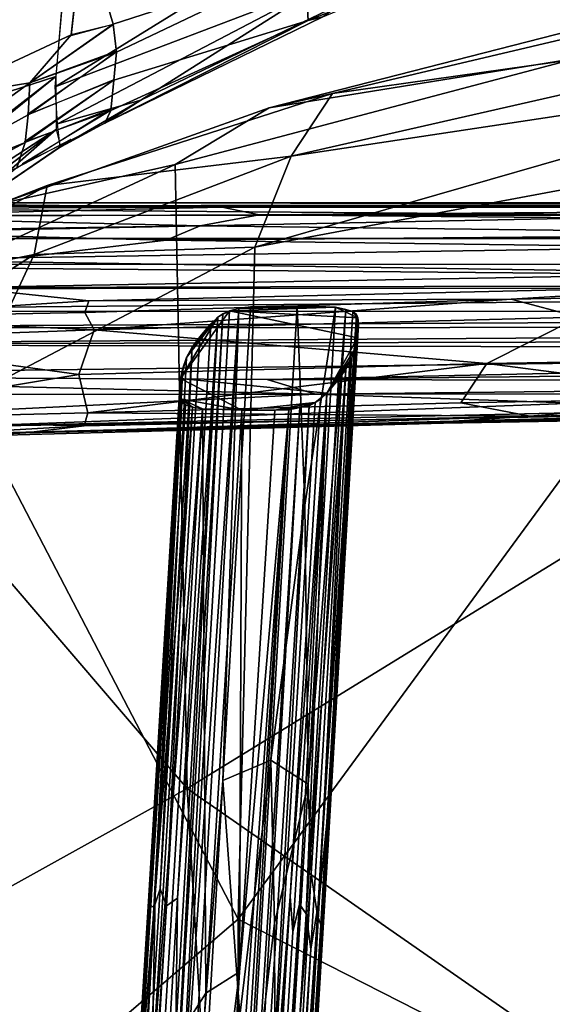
# Model space of a CAD drawing. Header units: millimetres. Extents: x -340 to 340, y -278 to 398.
# Tile 9 of 41: x -220 to -159, y 179 to 291. Entities that reach past the tile are written whole.
import ezdxf

# ---------------------------------------------------------------- set-up
doc = ezdxf.new("R2010")
doc.units = ezdxf.units.MM
doc.layers.add('Layer 01', color=7, linetype='Continuous', true_color=0x000000)

msp = doc.modelspace()

# ---------------------------------------------------------------- linework, layer by layer
at = {"layer": 'Layer 01'}
for points in [[(-213.957, 307.871, 633.283), (-238.328, 288.354, 631.829), (-227.343, 301.87, 634.853)], [(-214.352, 300.448, 631.253), (-238.328, 288.354, 631.829), (-213.957, 307.871, 633.283)], [(-209.205, 290.047, 675.858), (-187.433, 297.094, 669.583), (-190.657, 307.276, 689.898), (-212.571, 301.442, 697.364)], [(-187.433, 297.094, 669.583), (-187.029, 290.469, 654.167), (-165.171, 299.29, 654.216), (-163.687, 306.985, 669.17)], [(-215.794, 282.948, 632.042), (-180.499, 304.746, 631.311), (-185.444, 294.491, 633.214)], [(-214.743, 294.92, 631.331), (-180.499, 304.746, 631.311), (-215.794, 282.948, 632.042)], [(-229.394, 281.652, 679.179), (-213.989, 288.826, 678.067), (-212.587, 301.437, 697.359), (-231.665, 292.656, 697.307)], [(-212.571, 301.442, 697.364), (-213.982, 288.785, 678.073), (-209.205, 290.047, 675.858)], [(-251.794, 272.451, 631.094), (-214.352, 300.448, 631.253), (-215.715, 284.109, 631.834)], [(-238.328, 288.354, 631.829), (-214.352, 300.448, 631.253), (-251.794, 272.451, 631.094)], [(-187.029, 290.469, 654.167), (-185.382, 290.896, 648.835), (-165.171, 299.29, 654.216)], [(-187.433, 297.094, 669.583), (-209.205, 290.047, 675.858), (-208.83, 286.859, 669.966)], [(-187.029, 290.469, 654.167), (-187.433, 297.094, 669.583), (-208.83, 286.859, 669.966), (-209.128, 283.692, 663.262)], [(-185.444, 294.491, 633.214), (-215.53, 278.733, 633.264), (-215.794, 282.948, 632.042)], [(-215.53, 278.733, 633.264), (-185.444, 294.491, 633.214), (-206.051, 281.403, 636.941)], [(-185.444, 294.491, 633.214), (-182.691, 292.658, 637.29), (-206.051, 281.403, 636.941)], [(-210.165, 278.816, 650.302), (-206.051, 281.403, 636.941), (-182.691, 292.658, 637.29), (-185.382, 290.896, 648.835)], [(-184.287, 282.178, 424.219), (-143.604, 291.775, 419.832), (-150.716, 290.952, 396.307), (-191.461, 280.556, 400.776)], [(-191.461, 280.556, 400.776), (-150.716, 290.952, 396.307), (-156.445, 286.177, 393.916)], [(-114.35, 292.027, 426.776), (-184.287, 282.178, 424.219), (-188.981, 275.04, 433.427)], [(-121.939, 285.174, 431.155), (-114.35, 292.027, 426.776), (-188.981, 275.04, 433.427)], [(-114.35, 292.027, 426.776), (-143.604, 291.775, 419.832), (-184.287, 282.178, 424.219)], [(-208.83, 286.859, 669.966), (-209.205, 290.047, 675.858), (-218.691, 283.387, 673.054)], [(-213.989, 288.826, 678.067), (-218.682, 283.374, 673.104), (-209.203, 290.026, 675.787)], [(-187.029, 290.469, 654.167), (-210.165, 278.816, 650.302), (-185.382, 290.896, 648.835)], [(-187.029, 290.469, 654.167), (-209.482, 280.263, 655.814), (-210.165, 278.816, 650.302)], [(-209.128, 283.692, 663.262), (-209.482, 280.263, 655.814), (-187.029, 290.469, 654.167)], [(-229.394, 281.652, 679.179), (-218.682, 283.374, 673.104), (-213.989, 288.826, 678.067)], [(-208.83, 286.859, 669.966), (-218.956, 279.788, 666.412), (-209.128, 283.692, 663.262)], [(-218.877, 279.758, 666.46), (-208.85, 286.974, 670.01), (-218.682, 283.374, 673.104)], [(-156.445, 286.177, 393.916), (-132.878, 244.954, 397.125), (-200.796, 203.187, 407.126), (-202.157, 274.125, 399.32)], [(-191.461, 280.556, 400.776), (-156.445, 286.177, 393.916), (-202.157, 274.125, 399.32)], [(-121.939, 285.174, 431.155), (-188.981, 275.04, 433.427), (-193.092, 264.701, 439.84)], [(-121.939, 285.174, 431.155), (-193.092, 264.701, 439.84), (-130.382, 276.435, 433.813)], [(-254.09, 253.097, 631.94), (-270.203, 241.901, 631.527), (-215.715, 284.109, 631.834)], [(-270.203, 241.901, 631.527), (-251.794, 272.451, 631.094), (-215.715, 284.109, 631.834)], [(-254.09, 253.097, 631.94), (-215.715, 284.109, 631.834), (-215.7, 278.1, 633.45)], [(-218.682, 283.374, 673.104), (-239.452, 268.433, 666.916), (-218.877, 279.758, 666.46)], [(-229.394, 281.652, 679.179), (-239.452, 268.433, 666.916), (-218.682, 283.374, 673.104)], [(-209.482, 280.263, 655.814), (-209.128, 283.692, 663.262), (-219.308, 276.668, 659.712)], [(-219.208, 276.597, 659.791), (-209.042, 283.765, 663.276), (-218.877, 279.758, 666.46)], [(-216.7, 271.741, 426.732), (-184.287, 282.178, 424.219), (-191.461, 280.556, 400.776), (-222.061, 269.625, 405.193)], [(-188.981, 275.04, 433.427), (-184.287, 282.178, 424.219), (-216.7, 271.741, 426.732)], [(-215.53, 278.733, 633.264), (-206.051, 281.403, 636.941), (-215.235, 276.079, 637.092)], [(-210.165, 278.816, 650.302), (-214.633, 276.37, 648.657), (-215.235, 276.079, 637.092), (-206.051, 281.403, 636.941)], [(-218.877, 279.758, 666.46), (-239.452, 268.433, 666.916), (-219.208, 276.597, 659.791)], [(-222.061, 269.625, 405.193), (-191.461, 280.556, 400.776), (-202.157, 274.125, 399.32)], [(-220.161, 273.718, 654.012), (-209.573, 280.354, 656.004), (-219.208, 276.597, 659.791)], [(-219.518, 274.193, 653.753), (-210.165, 278.816, 650.302), (-209.482, 280.263, 655.814)], [(-239.525, 259.892, 633.701), (-254.09, 253.097, 631.94), (-215.7, 278.1, 633.45)], [(-215.7, 278.1, 633.45), (-227.404, 267.813, 637.745), (-239.525, 259.892, 633.701)], [(-227.404, 267.813, 637.745), (-215.7, 278.1, 633.45), (-215.187, 276.107, 637.274)], [(-239.452, 268.433, 666.916), (-236.338, 267.411, 661.986), (-219.208, 276.597, 659.791)], [(-219.208, 276.597, 659.791), (-236.338, 267.411, 661.986), (-220.161, 273.718, 654.012)], [(-220.161, 273.718, 654.012), (-227.404, 267.813, 637.745), (-214.008, 276.941, 650.441)], [(-227.404, 267.813, 637.745), (-215.187, 276.107, 637.274), (-214.008, 276.941, 650.441)], [(-130.382, 276.435, 433.813), (-193.092, 264.701, 439.84), (-195.009, 188.344, 449.003)], [(-141.871, 161.29, 448.775), (-130.382, 276.435, 433.813), (-195.009, 188.344, 449.003)], [(-188.981, 275.04, 433.427), (-216.7, 271.741, 426.732), (-218.191, 263.893, 437.492)], [(-193.092, 264.701, 439.84), (-188.981, 275.04, 433.427), (-218.191, 263.893, 437.492)], [(-202.157, 274.125, 399.32), (-200.796, 203.187, 407.126), (-244.739, 254.417, 406.203)], [(-222.061, 269.625, 405.193), (-202.157, 274.125, 399.32), (-244.739, 254.417, 406.203)], [(-218.191, 263.893, 437.492), (-216.7, 271.741, 426.732), (-238.296, 259.838, 430.558)], [(-238.296, 259.838, 430.558), (-216.7, 271.741, 426.732), (-222.061, 269.625, 405.193)], [(41.378, 269.487, 357.259), (-270.335, 269.345, 357.498), (14.095, 269.784, 358.552)], [(-270.335, 269.345, 357.498), (-245.039, 269.734, 360.61), (14.095, 269.784, 358.552)], [(-245.039, 269.734, 360.61), (-77.208, 269.65, 360.813), (14.095, 269.784, 358.552)], [(-196.818, 269.246, 366.858), (-77.208, 269.65, 360.813), (-245.039, 269.734, 360.61)], [(-196.818, 269.246, 366.858), (-245.039, 269.734, 360.61), (-240.823, 269.115, 367.543)], [(-270.347, 268.345, 355.867), (-270.335, 269.345, 357.498), (-141.124, 268.312, 355.892)], [(-141.124, 268.312, 355.892), (-270.335, 269.345, 357.498), (41.378, 269.487, 357.259)], [(-192.609, 268.372, 372.76), (-196.818, 269.246, 366.858), (-243.049, 268.215, 372.861)], [(-196.818, 269.246, 366.858), (-240.823, 269.115, 367.543), (-243.049, 268.215, 372.861)], [(-91.055, 269.18, 365.41), (-77.208, 269.65, 360.813), (-196.818, 269.246, 366.858)], [(-192.609, 268.372, 372.76), (-91.055, 269.18, 365.41), (-196.818, 269.246, 366.858)], [(-66.357, 268.485, 369.604), (-91.055, 269.18, 365.41), (-192.609, 268.372, 372.76)], [(-270.347, 268.345, 355.867), (-141.124, 268.312, 355.892), (-270.345, 265.712, 354.451)], [(-270.345, 265.712, 354.451), (-141.124, 268.312, 355.892), (-78.428, 265.686, 354.481)], [(-243.049, 268.215, 372.861), (-199.313, 267.124, 378.389), (-192.609, 268.372, 372.76)], [(-242.619, 266.479, 380.522), (-199.313, 267.124, 378.389), (-243.049, 268.215, 372.861)], [(-199.313, 267.124, 378.389), (-122.144, 266.175, 379.344), (-93.256, 267.475, 374.439), (-192.609, 268.372, 372.76)], [(-93.256, 267.475, 374.439), (-66.357, 268.485, 369.604), (-192.609, 268.372, 372.76)], [(-243.238, 264.438, 387.871), (-223.545, 263.086, 391.552), (-203.202, 265.521, 384.196), (-242.619, 266.479, 380.522)], [(-199.313, 267.124, 378.389), (-242.619, 266.479, 380.522), (-203.202, 265.521, 384.196)], [(-203.202, 265.521, 384.196), (-122.144, 266.175, 379.344), (-199.313, 267.124, 378.389)], [(-270.345, 265.712, 354.451), (-78.428, 265.686, 354.481), (-270.342, 262.735, 353.846)], [(-78.428, 265.686, 354.481), (270.34, 262.787, 353.87), (-270.342, 262.735, 353.846)], [(-223.545, 263.086, 391.552), (-136.469, 261.775, 390.313), (-129.727, 264.534, 383.865), (-203.202, 265.521, 384.196)], [(-203.202, 265.521, 384.196), (-129.727, 264.534, 383.865), (-122.144, 266.175, 379.344)], [(-195.009, 188.344, 449.003), (-193.092, 264.701, 439.84), (-225.843, 247.527, 445.274)], [(-218.191, 263.893, 437.492), (-225.843, 247.527, 445.274), (-193.092, 264.701, 439.84)], [(-233.768, 253.925, 439.835), (-218.191, 263.893, 437.492), (-238.296, 259.838, 430.558)], [(-218.191, 263.893, 437.492), (-233.768, 253.925, 439.835), (-225.843, 247.527, 445.274)], [(-136.469, 261.775, 390.313), (-223.545, 263.086, 391.552), (-226.32, 260.15, 398.354)], [(270.34, 262.787, 353.87), (19.509, 260.177, 353.816), (-270.342, 262.735, 353.846)], [(19.509, 260.177, 353.816), (-270.34, 259.985, 353.773), (-270.342, 262.735, 353.846)], [(-226.32, 260.15, 398.354), (-138.923, 260.325, 392.975), (-136.469, 261.775, 390.313)], [(19.509, 260.177, 353.816), (83.213, 257.392, 354.64), (-270.34, 257.448, 354.619)], [(-270.34, 257.448, 354.619), (-270.34, 259.985, 353.773), (19.509, 260.177, 353.816)], [(-211.991, 258.6, 400.129), (-226.32, 260.15, 398.354), (-241.937, 256.734, 405.548)], [(-226.32, 260.15, 398.354), (-211.991, 258.6, 400.129), (-138.923, 260.325, 392.975)], [(-211.991, 258.6, 400.129), (-163.943, 258.809, 396.366), (-138.923, 260.325, 392.975)], [(-121.233, 259.514, 393.176), (-138.923, 260.325, 392.975), (-163.943, 258.809, 396.366)], [(-211.991, 258.6, 400.129), (-241.937, 256.734, 405.548), (-212.429, 257.309, 401.457)], [(-163.943, 258.809, 396.366), (-212.429, 257.309, 401.457), (-211.371, 255.307, 401.938)], [(-163.943, 258.809, 396.366), (-211.991, 258.6, 400.129), (-212.429, 257.309, 401.457)], [(-156.266, 256.757, 396.288), (-163.943, 258.809, 396.366), (-211.371, 255.307, 401.938)], [(-121.233, 259.514, 393.176), (-163.943, 258.809, 396.366), (-156.266, 256.757, 396.288)], [(-270.34, 257.448, 354.619), (83.213, 257.392, 354.64), (-270.341, 255.548, 356.181)], [(-270.341, 255.548, 356.181), (83.213, 257.392, 354.64), (27.782, 255.674, 355.85)], [(-194.938, 257.734, 355.115), (-201.697, 140.593, 364.75), (-202.406, 148.311, 365.187)], [(-195.982, 257.481, 356.105), (-194.938, 257.734, 355.115), (-202.406, 148.311, 365.187)], [(-202.406, 148.311, 365.187), (-196.745, 257.135, 357.364), (-195.982, 257.481, 356.105)], [(-194.938, 257.734, 355.115), (-196.73, 204.11, 358.779), (-201.697, 140.593, 364.75)], [(-195.982, 257.481, 356.105), (-201.543, 249.794, 384.899), (-184.915, 248.133, 390.718), (-181.432, 254.405, 367.304)], [(-201.543, 249.794, 384.899), (-195.982, 257.481, 356.105), (-197.31, 256.762, 358.829)], [(-197.31, 256.762, 358.829), (-195.982, 257.481, 356.105), (-196.745, 257.135, 357.364)], [(-188.278, 258.032, 353.9), (-191.291, 206.405, 358.121), (-196.73, 204.11, 358.779), (-193.608, 257.933, 354.357)], [(-194.938, 257.734, 355.115), (-193.608, 257.933, 354.357), (-196.73, 204.11, 358.779)], [(-195.982, 257.481, 356.105), (-183.913, 257.882, 354.428), (-194.938, 257.734, 355.115)], [(-183.913, 257.882, 354.428), (-195.982, 257.481, 356.105), (-181.38, 256.687, 358.812)], [(-181.432, 254.405, 367.304), (-181.38, 256.687, 358.812), (-195.982, 257.481, 356.105)], [(-194.938, 257.734, 355.115), (-183.913, 257.882, 354.428), (-193.608, 257.933, 354.357)], [(-183.913, 257.882, 354.428), (-188.278, 258.032, 353.9), (-193.608, 257.933, 354.357)], [(-191.291, 206.405, 358.121), (-188.278, 258.032, 353.9), (-187.404, 235.384, 356.006)], [(-183.913, 257.882, 354.428), (-187.404, 235.384, 356.006), (-188.278, 258.032, 353.9)], [(-187.404, 235.384, 356.006), (-183.913, 257.882, 354.428), (-187.056, 203.69, 358.85)], [(-183.913, 257.882, 354.428), (-182.752, 257.617, 355.208), (-187.056, 203.69, 358.85)], [(-182.752, 257.617, 355.208), (-186.708, 193.502, 360.277), (-187.056, 203.69, 358.85)], [(-185.983, 188.762, 361.788), (-186.708, 193.502, 360.277), (-182.752, 257.617, 355.208), (-181.968, 257.395, 356.181)], [(-181.968, 257.395, 356.181), (-181.549, 257.045, 357.369), (-185.983, 188.762, 361.788)], [(-183.913, 257.882, 354.428), (-181.968, 257.395, 356.181), (-182.752, 257.617, 355.208)], [(-183.913, 257.882, 354.428), (-181.38, 256.687, 358.812), (-181.968, 257.395, 356.181)], [(-181.38, 256.687, 358.812), (-181.549, 257.045, 357.369), (-181.968, 257.395, 356.181)], [(-211.371, 255.307, 401.938), (-241.937, 256.734, 405.548), (-242.018, 254.239, 406.33)], [(-212.429, 257.309, 401.457), (-241.937, 256.734, 405.548), (-211.371, 255.307, 401.938)], [(-156.266, 256.757, 396.288), (-211.371, 255.307, 401.938), (-166.735, 251.485, 397.622)], [(-196.745, 257.135, 357.364), (-202.547, 158.97, 365.597), (-197.31, 256.762, 358.829)], [(-196.745, 257.135, 357.364), (-202.406, 148.311, 365.187), (-202.547, 158.97, 365.597)], [(-197.31, 256.762, 358.829), (-202.547, 158.97, 365.597), (-202.101, 175.778, 365.658)], [(-202.101, 175.778, 365.658), (-201.897, 190.75, 366.851), (-197.31, 256.762, 358.829)], [(-198.114, 256.014, 361.621), (-197.31, 256.762, 358.829), (-201.897, 190.75, 366.851)], [(-201.543, 249.794, 384.899), (-197.31, 256.762, 358.829), (-200.855, 252.173, 376.012)], [(-200.211, 253.354, 371.596), (-200.855, 252.173, 376.012), (-197.31, 256.762, 358.829)], [(-199.37, 254.521, 367.223), (-200.211, 253.354, 371.596), (-197.31, 256.762, 358.829)], [(-198.114, 256.014, 361.621), (-199.37, 254.521, 367.223), (-197.31, 256.762, 358.829)], [(-181.549, 257.045, 357.369), (-185.601, 187.692, 363.122), (-185.983, 188.762, 361.788)], [(-185.601, 187.692, 363.122), (-181.549, 257.045, 357.369), (-181.38, 256.687, 358.812)], [(-185.601, 187.692, 363.122), (-181.38, 256.687, 358.812), (-185.423, 187.677, 364.516)], [(-185.423, 187.677, 364.516), (-181.38, 256.687, 358.812), (-184.835, 195.531, 366.435)], [(-181.38, 256.687, 358.812), (-181.301, 255.957, 361.508), (-184.835, 195.531, 366.435)], [(-181.38, 256.687, 358.812), (-181.432, 254.405, 367.304), (-181.301, 255.957, 361.508)], [(-132.428, 252.059, 394.957), (-156.266, 256.757, 396.288), (-166.735, 251.485, 397.622)], [(41.488, 254.397, 357.646), (-270.344, 253.648, 359.078), (27.782, 255.674, 355.85)], [(-270.341, 255.548, 356.181), (27.782, 255.674, 355.85), (-270.344, 253.648, 359.078)], [(-242.018, 254.239, 406.33), (-213.11, 250.242, 402.528), (-211.371, 255.307, 401.938)], [(-213.11, 250.242, 402.528), (-166.735, 251.485, 397.622), (-211.371, 255.307, 401.938)], [(-198.114, 256.014, 361.621), (-201.897, 190.75, 366.851), (-203.161, 189.88, 372.509), (-199.37, 254.521, 367.223)], [(-181.301, 255.957, 361.508), (-181.432, 254.405, 367.304), (-184.835, 195.531, 366.435)], [(41.488, 254.397, 357.646), (-30.157, 253.12, 360.203), (-270.344, 253.648, 359.078)], [(-265.612, 167.237, 416.61), (-244.739, 254.417, 406.203), (-200.796, 203.187, 407.126)], [(-244.292, 245.097, 406.991), (-213.11, 250.242, 402.528), (-242.018, 254.239, 406.33)], [(-199.37, 254.521, 367.223), (-203.161, 189.88, 372.509), (-200.211, 253.354, 371.596)], [(-185.205, 190.429, 372.526), (-184.835, 195.531, 366.435), (-181.432, 254.405, 367.304)], [(-181.432, 254.405, 367.304), (-184.74, 201.234, 375.847), (-185.205, 190.429, 372.526)], [(-181.432, 254.405, 367.304), (-184.915, 248.133, 390.718), (-181.668, 253.243, 371.624)], [(-184.74, 201.234, 375.847), (-181.432, 254.405, 367.304), (-181.668, 253.243, 371.624)], [(-30.157, 253.12, 360.203), (-270.341, 250.106, 366.027), (-270.344, 253.648, 359.078)], [(-191.688, 249.666, 367.243), (-270.341, 250.106, 366.027), (-30.157, 253.12, 360.203)], [(-203.161, 189.88, 372.509), (-203.86, 191.796, 376.775), (-200.211, 253.354, 371.596)], [(-200.211, 253.354, 371.596), (-203.86, 191.796, 376.775), (-200.855, 252.173, 376.012)], [(-191.688, 249.666, 367.243), (-30.157, 253.12, 360.203), (-57.452, 251.167, 364.446)], [(-182.114, 252.046, 376.086), (-181.668, 253.243, 371.624), (-184.915, 248.133, 390.718)], [(-181.668, 253.243, 371.624), (-182.114, 252.046, 376.086), (-184.74, 201.234, 375.847)], [(-200.855, 252.173, 376.012), (-203.86, 191.796, 376.775), (-204.582, 189.655, 381.298), (-201.304, 250.974, 380.487)], [(-200.855, 252.173, 376.012), (-201.304, 250.974, 380.487), (-201.543, 249.794, 384.899)], [(-182.114, 252.046, 376.086), (-182.773, 250.839, 380.593), (-185.761, 190.908, 381.23), (-184.74, 201.234, 375.847)], [(-182.773, 250.839, 380.593), (-182.114, 252.046, 376.086), (-184.915, 248.133, 390.718)], [(-136.829, 247.613, 395.202), (-132.428, 252.059, 394.957), (-166.735, 251.485, 397.622)], [(-166.735, 251.485, 397.622), (-213.11, 250.242, 402.528), (-212.087, 245.901, 402.39)], [(-166.735, 251.485, 397.622), (-212.087, 245.901, 402.39), (-169.677, 247.009, 397.957)], [(-204.957, 189.963, 385.646), (-201.304, 250.974, 380.487), (-204.582, 189.655, 381.298)], [(-201.543, 249.794, 384.899), (-201.304, 250.974, 380.487), (-204.957, 189.963, 385.646)], [(-191.688, 249.666, 367.243), (-57.452, 251.167, 364.446), (-60.74, 249.418, 368.893)], [(-186.74, 184.954, 386.22), (-182.773, 250.839, 380.593), (-187.268, 188.94, 390.086)], [(-187.268, 188.94, 390.086), (-182.773, 250.839, 380.593), (-183.609, 249.682, 384.917)], [(-186.74, 184.954, 386.22), (-185.761, 190.908, 381.23), (-182.773, 250.839, 380.593)], [(-183.609, 249.682, 384.917), (-182.773, 250.839, 380.593), (-184.915, 248.133, 390.718)], [(-136.829, 247.613, 395.202), (-166.735, 251.485, 397.622), (-169.677, 247.009, 397.957)], [(-186.189, 248.016, 371.558), (-270.341, 250.106, 366.027), (-191.688, 249.666, 367.243)], [(-231.32, 247.955, 371.565), (-270.341, 250.106, 366.027), (-186.189, 248.016, 371.558)], [(-213.11, 250.242, 402.528), (-244.292, 245.097, 406.991), (-212.087, 245.901, 402.39)], [(-201.543, 249.794, 384.899), (-205.106, 190.672, 389.998), (-205.137, 191.002, 393.885), (-201.669, 248.164, 390.953)], [(-201.543, 249.794, 384.899), (-204.957, 189.963, 385.646), (-205.106, 190.672, 389.998)], [(-201.565, 247.486, 393.492), (-201.543, 249.794, 384.899), (-201.669, 248.164, 390.953)], [(-201.565, 247.486, 393.492), (-194.582, 246.174, 398.249), (-201.543, 249.794, 384.899)], [(-186.226, 247.067, 394.725), (-184.915, 248.133, 390.718), (-201.543, 249.794, 384.899), (-194.582, 246.174, 398.249)], [(-186.189, 248.016, 371.558), (-191.688, 249.666, 367.243), (-60.74, 249.418, 368.893)], [(-187.268, 188.94, 390.086), (-183.609, 249.682, 384.917), (-184.915, 248.133, 390.718)], [(-186.189, 248.016, 371.558), (-60.74, 249.418, 368.893), (-66.822, 248.081, 373.285)], [(-225.843, 247.527, 445.274), (-244.453, 146.053, 457.561), (-195.009, 188.344, 449.003)], [(-156.725, 246.977, 375.507), (-226.697, 244.318, 385.372), (-232.233, 245.756, 378.831), (-186.189, 248.016, 371.558)], [(-232.233, 245.756, 378.831), (-231.32, 247.955, 371.565), (-186.189, 248.016, 371.558)], [(-206.174, 169.643, 401.526), (-201.565, 247.486, 393.492), (-207.091, 157.879, 401.16)], [(-205.052, 192.16, 396.261), (-207.091, 157.879, 401.16), (-201.565, 247.486, 393.492)], [(-201.41, 247.098, 394.846), (-201.565, 247.486, 393.492), (-206.174, 169.643, 401.526)], [(-201.669, 248.164, 390.953), (-205.137, 191.002, 393.885), (-205.052, 192.16, 396.261)], [(-201.669, 248.164, 390.953), (-205.052, 192.16, 396.261), (-201.565, 247.486, 393.492)], [(-194.582, 246.174, 398.249), (-201.565, 247.486, 393.492), (-199.072, 246.333, 397.71)], [(-199.072, 246.333, 397.71), (-201.565, 247.486, 393.492), (-200.208, 246.544, 396.95)], [(-201.565, 247.486, 393.492), (-200.994, 246.804, 395.989), (-200.208, 246.544, 396.95)], [(-201.565, 247.486, 393.492), (-201.41, 247.098, 394.846), (-200.994, 246.804, 395.989)], [(-191.985, 152.737, 402.818), (-189.074, 190.936, 398.049), (-185.631, 247.452, 393.168), (-186.226, 247.067, 394.725)], [(-189.074, 190.936, 398.049), (-184.915, 248.133, 390.718), (-185.631, 247.452, 393.168)], [(-188.789, 186.913, 396.559), (-184.915, 248.133, 390.718), (-189.074, 190.936, 398.049)], [(-188.028, 190.052, 393.847), (-184.915, 248.133, 390.718), (-188.789, 186.913, 396.559)], [(-184.915, 248.133, 390.718), (-188.028, 190.052, 393.847), (-187.268, 188.94, 390.086)], [(-185.631, 247.452, 393.168), (-184.915, 248.133, 390.718), (-186.226, 247.067, 394.725)], [(-66.822, 248.081, 373.285), (-156.725, 246.977, 375.507), (-186.189, 248.016, 371.558)], [(-161.834, 245.504, 396.708), (-136.829, 247.613, 395.202), (-169.677, 247.009, 397.957)], [(-136.829, 247.613, 395.202), (-161.834, 245.504, 396.708), (-121.441, 246.136, 393.844)], [(-132.059, 246.466, 378.882), (-226.697, 244.318, 385.372), (-156.725, 246.977, 375.507)], [(-132.059, 246.466, 378.882), (-136.7, 245.811, 383.806), (-226.697, 244.318, 385.372)], [(-161.834, 245.504, 396.708), (-169.677, 247.009, 397.957), (-212.087, 245.901, 402.39)], [(-201.41, 247.098, 394.846), (-206.174, 169.643, 401.526), (-204.42, 191.152, 400.783)], [(-200.208, 246.544, 396.95), (-204.42, 191.152, 400.783), (-204.799, 170.297, 403.65)], [(-200.208, 246.544, 396.95), (-204.799, 170.297, 403.65), (-199.072, 246.333, 397.71)], [(-204.799, 170.297, 403.65), (-203.616, 172.202, 404.162), (-199.072, 246.333, 397.71)], [(-200.994, 246.804, 395.989), (-201.41, 247.098, 394.846), (-204.42, 191.152, 400.783)], [(-204.42, 191.152, 400.783), (-200.208, 246.544, 396.95), (-200.994, 246.804, 395.989)], [(-189.251, 246.244, 397.672), (-202.557, 58.814, 414.632), (-204.301, 7.22, 418.686)], [(-202.662, 13.166, 417.445), (-189.251, 246.244, 397.672), (-204.301, 7.22, 418.686)], [(-203.616, 172.202, 404.162), (-198.666, 179.944, 403.994), (-199.072, 246.333, 397.71)], [(-202.662, 13.166, 417.445), (-200.463, 30.957, 414.868), (-187.989, 246.481, 396.943)], [(-202.662, 13.166, 417.445), (-187.989, 246.481, 396.943), (-189.251, 246.244, 397.672)], [(-194.833, 182.362, 403.724), (-202.557, 58.814, 414.632), (-189.251, 246.244, 397.672)], [(-200.463, 30.957, 414.868), (-191.985, 152.737, 402.818), (-186.93, 246.703, 395.932)], [(-200.463, 30.957, 414.868), (-186.93, 246.703, 395.932), (-187.989, 246.481, 396.943)], [(-198.666, 179.944, 403.994), (-194.582, 246.174, 398.249), (-199.072, 246.333, 397.71)], [(-194.833, 182.362, 403.724), (-194.582, 246.174, 398.249), (-198.666, 179.944, 403.994)], [(-194.833, 182.362, 403.724), (-189.251, 246.244, 397.672), (-190.811, 246.175, 398.181)], [(-194.833, 182.362, 403.724), (-190.811, 246.175, 398.181), (-194.582, 246.174, 398.249)], [(-186.226, 247.067, 394.725), (-194.582, 246.174, 398.249), (-190.811, 246.175, 398.181)], [(-186.226, 247.067, 394.725), (-186.93, 246.703, 395.932), (-191.985, 152.737, 402.818)], [(-186.226, 247.067, 394.725), (-190.811, 246.175, 398.181), (-187.989, 246.481, 396.943)], [(-189.251, 246.244, 397.672), (-187.989, 246.481, 396.943), (-190.811, 246.175, 398.181)], [(-187.989, 246.481, 396.943), (-186.93, 246.703, 395.932), (-186.226, 247.067, 394.725)], [(-212.507, 244.402, 401.998), (-244.292, 245.097, 406.991), (-245.673, 242.535, 406.446)], [(-212.087, 245.901, 402.39), (-244.292, 245.097, 406.991), (-212.507, 244.402, 401.998)], [(-227.998, 243.464, 391.959), (-136.7, 245.811, 383.806), (-171.64, 244.723, 392.853)], [(-227.998, 243.464, 391.959), (-226.697, 244.318, 385.372), (-136.7, 245.811, 383.806)], [(-161.834, 245.504, 396.708), (-219.154, 243.632, 401.396), (-171.56, 244.848, 396.275)], [(-212.507, 244.402, 401.998), (-219.154, 243.632, 401.396), (-161.834, 245.504, 396.708)], [(-212.507, 244.402, 401.998), (-161.834, 245.504, 396.708), (-212.087, 245.901, 402.39)], [(-102.652, 245.914, 387.114), (-122.311, 245.626, 392.155), (-171.64, 244.723, 392.853)], [(-102.652, 245.914, 387.114), (-171.64, 244.723, 392.853), (-136.7, 245.811, 383.806)], [(-171.56, 244.848, 396.275), (-171.64, 244.723, 392.853), (-122.311, 245.626, 392.155)], [(-171.56, 244.848, 396.275), (-122.311, 245.626, 392.155), (-161.834, 245.504, 396.708)], [(-121.441, 246.136, 393.844), (-161.834, 245.504, 396.708), (-122.311, 245.626, 392.155)], [(-245.673, 242.535, 406.446), (-219.154, 243.632, 401.396), (-212.507, 244.402, 401.998)], [(-227.014, 243.181, 399.162), (-227.998, 243.464, 391.959), (-171.64, 244.723, 392.853)], [(-219.154, 243.632, 401.396), (-227.014, 243.181, 399.162), (-171.64, 244.723, 392.853)], [(-171.64, 244.723, 392.853), (-171.56, 244.848, 396.275), (-219.154, 243.632, 401.396)], [(-200.796, 203.187, 407.126), (-132.878, 244.954, 397.125), (-125.426, 150.776, 408.645)], [(-244.319, 242.252, 401.716), (-219.154, 243.632, 401.396), (-245.673, 242.535, 406.446)], [(-227.014, 243.181, 399.162), (-219.154, 243.632, 401.396), (-244.319, 242.252, 401.716)], [(-187.056, 203.69, 358.85), (-191.291, 206.405, 358.121), (-187.404, 235.384, 356.006)], [(-191.291, 206.405, 358.121), (-194.796, 177.407, 360.693), (-196.73, 204.11, 358.779)], [(-194.796, 177.407, 360.693), (-191.291, 206.405, 358.121), (-193.793, 163.174, 361.722)], [(-193.793, 163.174, 361.722), (-191.291, 206.405, 358.121), (-190.885, 187.885, 359.828)], [(-187.056, 203.69, 358.85), (-190.885, 187.885, 359.828), (-191.291, 206.405, 358.121)], [(-199.223, 162.079, 362.296), (-201.697, 140.593, 364.75), (-196.73, 204.11, 358.779)], [(-196.73, 204.11, 358.779), (-194.796, 177.407, 360.693), (-199.223, 162.079, 362.296)], [(-190.701, 142.512, 363.945), (-190.885, 187.885, 359.828), (-187.056, 203.69, 358.85)], [(-186.708, 193.502, 360.277), (-190.701, 142.512, 363.945), (-187.056, 203.69, 358.85)], [(-200.796, 203.187, 407.126), (-196.083, 122.73, 415.737), (-265.612, 167.237, 416.61)], [(-125.426, 150.776, 408.645), (-196.083, 122.73, 415.737), (-200.796, 203.187, 407.126)], [(-185.761, 190.908, 381.23), (-191.355, 92.629, 384.981), (-184.74, 201.234, 375.847)], [(-184.74, 201.234, 375.847), (-191.355, 92.629, 384.981), (-185.205, 190.429, 372.526)], [(-184.835, 195.531, 366.435), (-194.675, 32.883, 381.87), (-195.969, 10.997, 381.005), (-185.423, 187.677, 364.516)], [(-194.675, 32.883, 381.87), (-184.835, 195.531, 366.435), (-185.205, 190.429, 372.526)], [(-191.992, 102.511, 368.02), (-186.708, 193.502, 360.277), (-185.983, 188.762, 361.788)], [(-190.701, 142.512, 363.945), (-186.708, 193.502, 360.277), (-191.992, 102.511, 368.02)], [(-217.923, -13.536, 413.645), (-215.207, 28.544, 412.614), (-205.052, 192.16, 396.261), (-205.137, 191.002, 393.885)], [(-207.091, 157.879, 401.16), (-205.052, 192.16, 396.261), (-215.207, 28.544, 412.614)], [(-203.86, 191.796, 376.775), (-203.161, 189.88, 372.509), (-214.3, 21.704, 391.639)], [(-204.582, 189.655, 381.298), (-203.86, 191.796, 376.775), (-214.3, 21.704, 391.639)], [(-217.923, -13.536, 413.645), (-205.137, 191.002, 393.885), (-216.722, 3.839, 406.548)], [(-204.42, 191.152, 400.783), (-206.174, 169.643, 401.526), (-216.922, -1.541, 416.527), (-216.362, 0.694, 417.526)], [(-205.137, 191.002, 393.885), (-205.106, 190.672, 389.998), (-216.722, 3.839, 406.548)], [(-216.708, -0.006, 402.307), (-216.722, 3.839, 406.548), (-205.106, 190.672, 389.998), (-204.957, 189.963, 385.646)], [(-204.42, 191.152, 400.783), (-216.362, 0.694, 417.526), (-213.211, 35.534, 415.657)], [(-201.897, 190.75, 366.851), (-213.117, 4.646, 382.562), (-214.637, 1.847, 388.771), (-203.161, 189.88, 372.509)], [(-204.799, 170.297, 403.65), (-204.42, 191.152, 400.783), (-213.211, 35.534, 415.657)], [(-213.117, 4.646, 382.562), (-201.897, 190.75, 366.851), (-202.101, 175.778, 365.658)], [(-206.52, -79.335, 423.057), (-205.906, -79.513, 421.475), (-189.074, 190.936, 398.049), (-191.985, 152.737, 402.818)], [(-205.906, -79.513, 421.475), (-200.66, -3.701, 413.064), (-189.074, 190.936, 398.049)], [(-189.074, 190.936, 398.049), (-200.66, -3.701, 413.064), (-188.789, 186.913, 396.559)], [(-191.355, 92.629, 384.981), (-195.427, 22.047, 386.677), (-185.205, 190.429, 372.526)], [(-185.205, 190.429, 372.526), (-195.427, 22.047, 386.677), (-194.675, 32.883, 381.87)], [(-195.235, 36.25, 394.301), (-191.355, 92.629, 384.981), (-185.761, 190.908, 381.23), (-186.74, 184.954, 386.22)], [(-216.708, -0.006, 402.307), (-204.957, 189.963, 385.646), (-216.095, 2.71, 397.601)], [(-216.095, 2.71, 397.601), (-204.957, 189.963, 385.646), (-204.582, 189.655, 381.298), (-214.3, 21.704, 391.639)], [(-203.161, 189.88, 372.509), (-214.637, 1.847, 388.771), (-214.3, 21.704, 391.639)], [(-200.623, -13.786, 411.232), (-188.028, 190.052, 393.847), (-200.66, -3.701, 413.064)], [(-188.789, 186.913, 396.559), (-200.66, -3.701, 413.064), (-188.028, 190.052, 393.847)], [(-197.495, 23.771, 404.295), (-188.028, 190.052, 393.847), (-200.623, -13.786, 411.232)], [(-197.495, 23.771, 404.295), (-187.268, 188.94, 390.086), (-188.028, 190.052, 393.847)], [(-195.009, 188.344, 449.003), (-244.453, 146.053, 457.561), (-195.177, 126.985, 455.82)], [(-185.983, 188.762, 361.788), (-198.626, -22.365, 379.409), (-191.992, 102.511, 368.02)], [(-185.983, 188.762, 361.788), (-185.601, 187.692, 363.122), (-198.626, -22.365, 379.409)], [(-186.74, 184.954, 386.22), (-187.268, 188.94, 390.086), (-197.495, 23.771, 404.295)], [(-141.871, 161.29, 448.775), (-195.009, 188.344, 449.003), (-195.177, 126.985, 455.82)], [(-185.601, 187.692, 363.122), (-198.539, -28.477, 381.199), (-198.626, -22.365, 379.409)], [(-197.466, -12.915, 381.329), (-198.539, -28.477, 381.199), (-185.601, 187.692, 363.122)], [(-185.423, 187.677, 364.516), (-197.466, -12.915, 381.329), (-185.601, 187.692, 363.122)], [(-195.969, 10.997, 381.005), (-197.466, -12.915, 381.329), (-185.423, 187.677, 364.516)], [(-193.793, 163.174, 361.722), (-190.885, 187.885, 359.828), (-190.701, 142.512, 363.945)], [(-194.421, 60.286, 396.848), (-186.74, 184.954, 386.22), (-197.495, 23.771, 404.295)], [(-186.74, 184.954, 386.22), (-194.421, 60.286, 396.848), (-195.235, 36.25, 394.301)], [(-202.557, 58.814, 414.632), (-194.833, 182.362, 403.724), (-202.135, 124.46, 408.923)], [(-194.833, 182.362, 403.724), (-198.666, 179.944, 403.994), (-202.135, 124.46, 408.923)], [(-198.666, 179.944, 403.994), (-203.616, 172.202, 404.162), (-202.135, 124.46, 408.923)]]:
    msp.add_3dface(points, dxfattribs=at)

doc.saveas('drawing.dxf')
